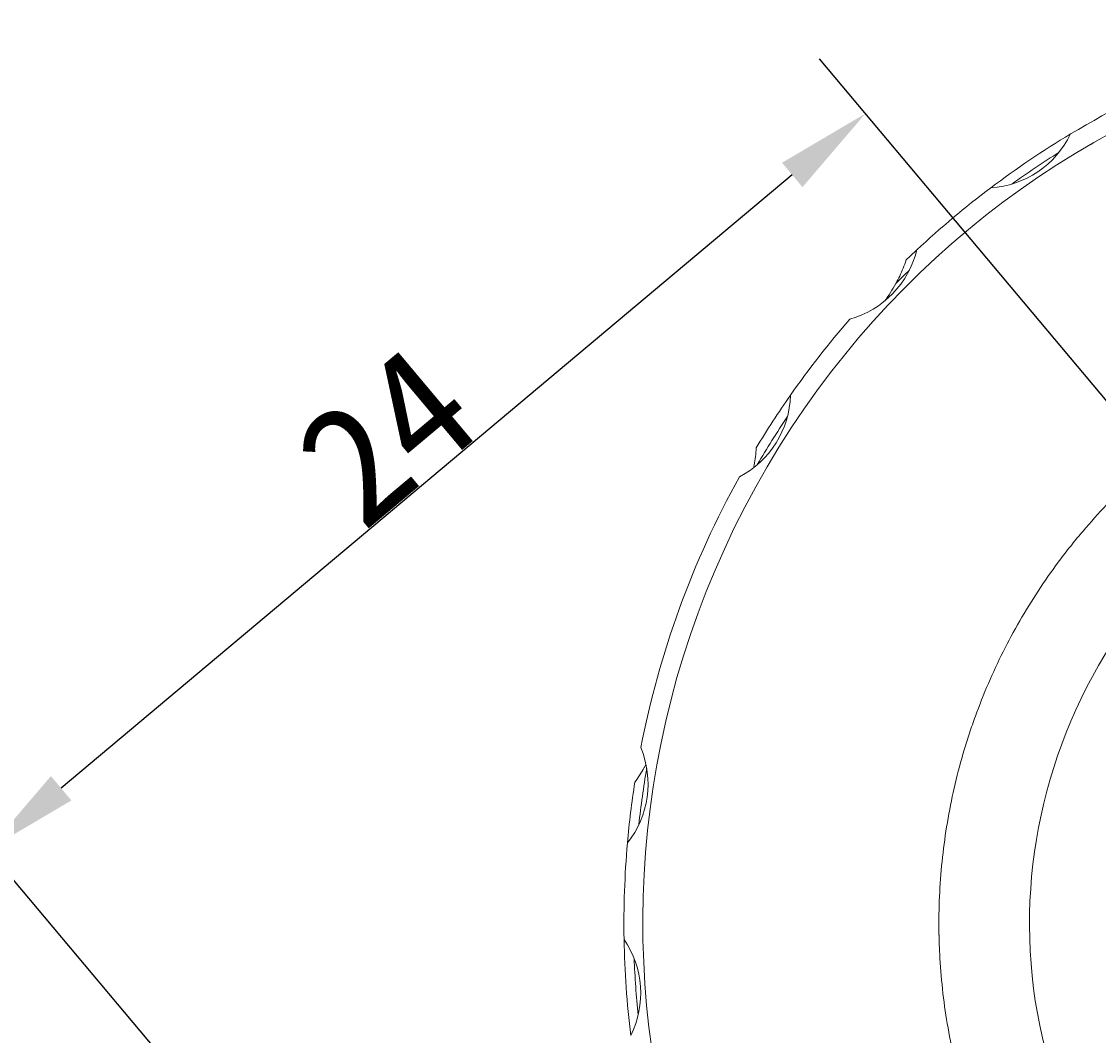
# Model space of a CAD drawing. Header units: millimetres. Extents: x 2789 to 5289, y -3142 to -1142.
# Tile 16 of 21: x 4152 to 4603, y -2410 to -1985. Entities that reach past the tile are written whole.
import ezdxf

# ---------------------------------------------------------------- set-up
doc = ezdxf.new("R2010")
doc.units = ezdxf.units.MM
doc.styles.get("Standard").update_dxf_attribs({"font": 'simsun.ttc'})
doc.dimstyles.new('ISO-25', dxfattribs={"dimtxt": 2.5, "dimasz": 40, "dimexe": 30, "dimexo": 0.625, "dimtad": 1, "dimdec": 4, "dimdsep": 46, "dimlunit": 6, "dimtxsty": 'Standard', "dimcen": 2.5, "dimadec": 0, "dimazin": 0, "dimtfac": 1, "dimtdec": 4, "dimtmove": 0, "dimatfit": 3, "dimfxl": 1, "dimtolj": 1, "dimtzin": 0, "dimarcsym": 0})

# ---------------------------------------------------------------- blocks, each defined once
blk = doc.blocks.new('*D52')
at = {"color": 0, "lineweight": -2}
for p, q in [((4790.08, -2362.65), (4486.4, -2000.73)), ((4475.04, -2049.42), (4168.63, -2306.54)), ((4422.38, -2671.18), (4118.7, -2309.27))]:
    blk.add_line(p, q, dxfattribs=at)
at = {"color": 0}
for points in [[(4479.33, -2054.53), (4470.76, -2044.32), (4505.69, -2023.71)], [(4164.34, -2301.43), (4172.91, -2311.65), (4137.98, -2332.25)]]:
    blk.add_solid(points, dxfattribs=at)
at = {"layer": 'Defpoints', "color": 0}
for p in [(4137.98, -2332.25), (4790.49, -2363.12), (4422.78, -2671.66)]:
    blk.add_point(p, dxfattribs=at)
at = {"color": 0, "insert": (4305.06, -2158.6), "char_height": 2.5, "attachment_point": 5, "rotation": 40}
blk.add_mtext('\\A1;{{\\H20x;24}}', dxfattribs=at)

msp = doc.modelspace()

# ---------------------------------------------------------------- linework, layer by layer
at = {"lineweight": 18}
for centre, radius, start, end in [((4790.48607, -2363.12449), 378, 64, 244), ((4790.48607, -2363.12449), 386, 102.9987854, 121.0012146), ((4555.62505, -2014.92871), 40, 273.6794213, 334.3205787), ((4790.48607, -2363.12449), 386, 121.0013901, 126.9987442), ((4790.48607, -2363.12449), 382, 122.2134124, 125.7865272), ((4790.48607, -2363.12449), 386, 126.9987854, 133.0012146), ((4488.36335, -2071.36797), 40, 285.6794213, 346.3205787), ((4790.48607, -2363.12449), 386, 133.0010709, 133.9133325), ((4790.48607, -2363.12449), 382, 134.2132305, 135.4029309), ((4465.82476, -2066.148), 60, 322.9106715, 331.3494995), ((4790.48607, -2363.12449), 386, 138.9987854, 145.0012146), ((4434.30587, -2140.5584), 40, 297.6794213, 358.3205787), ((4790.48607, -2363.12449), 386, 145.0012242, 148.9133325), ((4790.48607, -2363.12449), 216, 30.1540836, 210.1540836), ((4790.48607, -2363.12449), 382, 146.2132595, 149.7866743), ((4790.48607, -2363.12449), 386, 150.9987854, 169.0012146), ((4374.57348, -2304.67179), 40, 321.6794213, 22.3205787), ((4790.48607, -2363.12449), 382, 170.2135974, 173.7867122), ((4790.48607, -2363.12449), 386, 171.1866675, 174.9990663), ((4790.48607, -2363.12449), 386, 174.9987854, 181.0012146), ((4371.50917, -2392.42221), 40, 333.6794213, 34.3205787), ((4790.48607, -2363.12449), 386, 181.0013901, 186.9987442), ((4790.48607, -2363.12449), 382, 182.2134124, 185.7865272)]:
    msp.add_arc(centre, radius, start, end, dxfattribs=at)
for points, degree in [([(4600.50514, -2036.53799), (4600.596, -2036.36168), (4600.68689, -2036.18539)], 2), ([(4522.76825, -2085.05405), (4522.37583, -2086.23598), (4521.52724, -2088.54566), (4520.08574, -2091.83707), (4519.02779, -2093.91039), (4518.4784, -2094.91594)], 3), ([(4536.58051, -2370.05503), (4536.51765, -2367.75029), (4536.48607, -2365.44017), (4536.48607, -2363.1246)], 3)]:
    msp.add_open_spline(points, degree=degree, dxfattribs=at)
for points, knots in [([(5044.48607, -2363.12446), (5044.48607, -2358.16491), (5044.34093, -2353.21271), (5043.90635, -2345.79543), (5043.72531, -2343.32484), (5043.29077, -2338.38734), (5043.03699, -2335.91875), (5041.5927, -2323.63588), (5039.87553, -2313.96514), (5035.35444, -2294.9246), (5032.55043, -2285.55483), (5027.52328, -2271.72748), (5025.71037, -2267.15634), (5022.7813, -2260.35769), (5021.76997, -2258.10116), (5020.19981, -2254.73108), (5019.668, -2253.61114), (5018.59005, -2251.38325), (5018.04356, -2250.27453), (5013.05792, -2240.34277), (5008.14993, -2231.84568), (4997.40901, -2215.49462), (4991.57601, -2207.64068), (4982.12508, -2196.34743), (4978.85757, -2192.6645), (4974.62361, -2188.1648), (4973.76933, -2187.27006), (4972.0457, -2185.49107), (4971.17592, -2184.60639), (4968.5523, -2181.97662), (4966.78173, -2180.25317), (4957.82281, -2171.78264), (4950.31731, -2165.47426), (4934.64681, -2153.76996), (4926.48178, -2148.37407), (4913.73227, -2140.97472), (4909.39856, -2138.62431), (4903.87418, -2135.83466), (4902.76303, -2135.28371), (4900.53494, -2134.19922), (4897.18496, -2132.5989), (4893.81162, -2131.07731), (4882.51582, -2126.1782), (4873.31547, -2122.8103), (4854.59455, -2117.15351), (4845.07397, -2114.86463), (4830.5485, -2112.2556), (4825.66511, -2111.52356), (4815.81737, -2110.34214), (4810.9007, -2109.89843), (4796.17172, -2108.99764), (4786.38037, -2108.96949), (4766.85258, -2110.0374), (4757.11615, -2111.13344), (4744.98079, -2113.22184), (4741.34283, -2113.90241), (4737.70889, -2114.66503), (4735.28716, -2115.19181), (4734.07746, -2115.46424), (4728.05078, -2116.86783), (4723.2846, -2118.12632), (4709.14783, -2122.29955), (4699.93849, -2125.61075), (4681.94394, -2133.27618), (4673.15869, -2137.63037), (4662.44919, -2143.74208), (4660.32094, -2144.99798), (4657.1493, -2146.93281), (4656.09492, -2147.58666), (4653.9997, -2148.9073), (4648.79202, -2152.24329), (4643.73507, -2155.74986), (4631.88185, -2164.48645), (4624.35675, -2170.73755), (4610.0526, -2184.08413), (4603.2735, -2191.17957), (4596.07925, -2199.6512), (4595.28591, -2200.59932), (4593.71137, -2202.50927), (4592.92956, -2203.47186), (4590.60715, -2206.3745), (4589.09096, -2208.32753), (4584.63738, -2214.23974), (4581.7949, -2218.25197), (4573.64016, -2230.49701), (4568.69937, -2238.93747), (4559.80237, -2256.36878), (4555.84606, -2265.35956), (4551.53687, -2276.95373), (4550.70602, -2279.29342), (4549.11865, -2283.97974), (4548.361, -2286.32917), (4546.19479, -2293.39607), (4544.8929, -2298.13211), (4541.40692, -2312.41332), (4539.64111, -2322.03132), (4537.2223, -2341.461), (4536.56917, -2351.27266), (4536.48401, -2362.42387), (4536.48363, -2363.66403), (4536.50095, -2366.13937), (4536.55404, -2369.84787), (4536.6879, -2373.54291), (4537.0621, -2380.91528), (4537.45346, -2385.80658), (4539.04689, -2400.41066), (4540.66696, -2410.05388), (4543.93417, -2424.37929), (4545.1631, -2429.13113), (4547.21953, -2436.2234), (4548.30104, -2439.76066), (4549.46343, -2443.28445), (4550.25645, -2445.63063), (4550.66226, -2446.8029), (4554.38679, -2457.31239), (4558.22042, -2466.39912), (4564.74038, -2479.654), (4567.04228, -2484.0096), (4571.90472, -2492.59469), (4574.46526, -2496.82418), (4577.15719, -2500.98961)], [0, 0, 0, 0, 0.015625, 0.015625, 0.0234375, 0.0234375, 0.03125, 0.03125, 0.0625, 0.0625, 0.09375, 0.09375, 0.109375, 0.109375, 0.1171875, 0.1171875, 0.12109375, 0.12109375, 0.125, 0.125, 0.15625, 0.15625, 0.1875, 0.1875, 0.203125, 0.203125, 0.20703125, 0.20703125, 0.2109375, 0.2109375, 0.21875, 0.21875, 0.25, 0.25, 0.28125, 0.28125, 0.296875, 0.296875, 0.30078125, 0.30078125, 0.3046875, 0.3125, 0.3125, 0.34375, 0.34375, 0.375, 0.375, 0.390625, 0.390625, 0.40625, 0.40625, 0.4375, 0.4375, 0.46875, 0.46875, 0.4765625, 0.48046875, 0.48046875, 0.484375, 0.484375, 0.5, 0.5, 0.53125, 0.53125, 0.5625, 0.5625, 0.5703125, 0.5703125, 0.57421875, 0.57421875, 0.578125, 0.59375, 0.59375, 0.625, 0.625, 0.65625, 0.65625, 0.66015625, 0.66015625, 0.6640625, 0.6640625, 0.671875, 0.671875, 0.6875, 0.6875, 0.71875, 0.71875, 0.75, 0.75, 0.7578125, 0.7578125, 0.765625, 0.765625, 0.78125, 0.78125, 0.8125, 0.8125, 0.84375, 0.84375, 0.84765625, 0.84765625, 0.8515625, 0.859375, 0.859375, 0.875, 0.875, 0.90625, 0.90625, 0.921875, 0.921875, 0.9296875, 0.93359375, 0.93359375, 0.9375, 0.9375, 0.96875, 0.96875, 0.984375, 0.984375, 1, 1, 1, 1]), ([(4459.92059, -2163.81954), (4459.84745, -2165.06276), (4459.62556, -2167.51337), (4459.23058, -2170.1093), (4458.97136, -2171.48851), (4458.92842, -2171.71009)], [0, 0, 0, 0, 0.456142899, 0.912285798, 1, 1, 1, 1]), ([(4413.58187, -2296.85862), (4413.39478, -2297.20379), (4412.63347, -2298.57618), (4411.18801, -2300.95785), (4409.7857, -2302.98161), (4409.04366, -2303.98319)], [0, 0, 0, 0, 0.143618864, 0.571809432, 1, 1, 1, 1])]:
    msp.add_open_spline(points, degree=3, knots=knots, dxfattribs=at)

# ---------------------------------------------------------------- dimensions: what is measured, and where the dimension line sits
dim = msp.add_linear_dim(base=(4137.98443, -2332.25076), p1=(4790.48607, -2363.12449), p2=(4422.78473, -2671.66254), angle=220, text='{{\\H20x;24}}', dimstyle='ISO-25')
dim.commit()
dim.dimension.update_dxf_attribs({"geometry": '*D52', "text_midpoint": (4321.53552, -2178.23311), "dimtype": 161})

doc.saveas('drawing.dxf')
